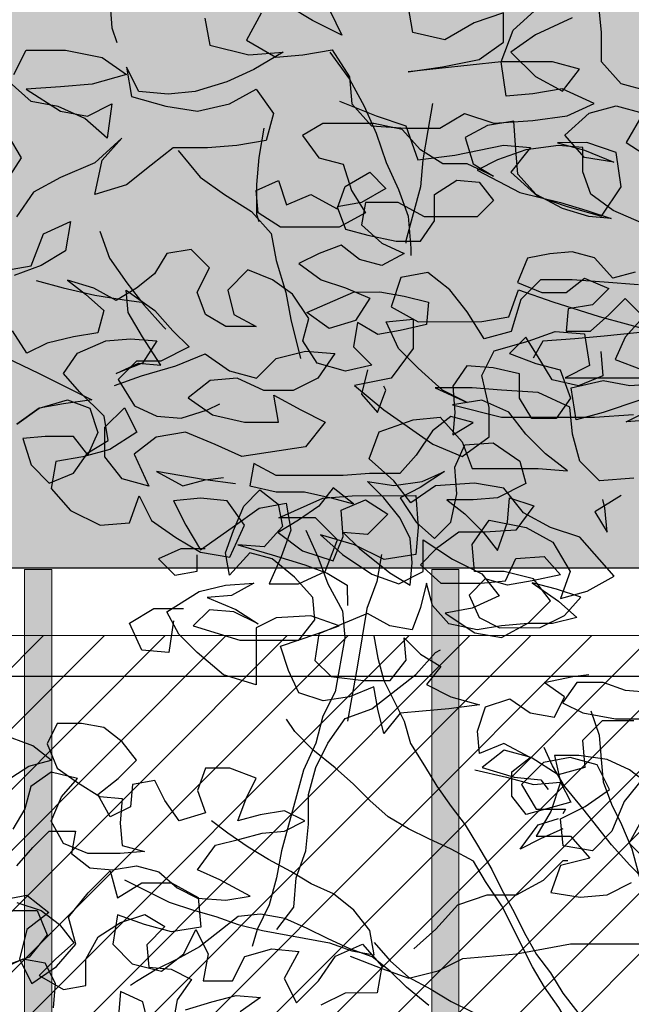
# Model space of a CAD drawing. Header units: centimetres. Extents: x 100159 to 737697, y -50084 to 234864.
# Tile 145 of 165: x 404027 to 404072, y -17532 to -17459. Entities that reach past the tile are written whole.
import ezdxf

# ---------------------------------------------------------------- set-up
doc = ezdxf.new("R2010")
doc.units = ezdxf.units.CM
doc.linetypes.add('CACHEX2', pattern=[19.05, 12.7, -6.35])
doc.layers.get('0').update_dxf_attribs({"lineweight": 5})
for name, color, linetype, lineweight in [('40', 8, 'CACHEX2', 5), ('DDL- MENUISERIES EXT', 8, 'Continuous', 5), ('DDL-HACHURES', 252, 'Continuous', 13), ('DDL-HACHURES POCHAGE', 252, 'Continuous', 5), ('DDL-HACHURES POCHAGE GRIS', 251, 'Continuous', 5), ('DDL-TRAIT EPAIS', 7, 'Continuous', 5)]:
    doc.layers.add(name, color=color, linetype=linetype, lineweight=lineweight)
doc.layers.add('DDL- PAYSAGE', color=63, linetype='Continuous')
doc.layers.add('DDL-TRAIT FIN', color=8, linetype='Continuous')

# ---------------------------------------------------------------- blocks, each defined once
blk = doc.blocks.new('fenetre facade est self')
at = {"layer": 'DDL- MENUISERIES EXT', "lineweight": 5, "true_color": 0x7aafdf}
h = blk.add_hatch(dxfattribs=at)
h.set_pattern_fill('ANSI31', color=143, angle=-1e-14)
h.paths.add_polyline_path([(-2052.073, 3), (-2188.079, 3), (-2188.079, -349), (-2052.073, -349)])
h.paths.add_polyline_path([(-1962.073, 3), (-2042.073, 3), (-2042.073, -349), (-1962.073, -349)])
h.paths.add_polyline_path([(-1772.073, 3.142), (-1952.073, 3.142), (-1952.073, -349), (-1772.073, -349)])
h.paths.add_polyline_path([(-1682.073, 3.116), (-1762.073, 3.116), (-1762.073, -349), (-1682.073, -349)])
h.paths.add_polyline_path([(-1557.454, 3.116), (-1672.073, 3.116), (-1672.073, -349), (-1557.454, -349)])
h.paths.add_polyline_path([(-1455.454, 3), (-1547.454, 3), (-1547.454, -349), (-1455.454, -349)])
h.paths.add_polyline_path([(-1122.044, 3), (-1355.594, 3), (-1355.594, -349), (-1122.044, -349)])
h.paths.add_polyline_path([(-948.044, 3.142), (-1112.044, 3.142), (-1112.044, -349), (-948.044, -349)])
h.paths.add_polyline_path([(-747.044, 3.142), (-938.044, 3.142), (-938.044, -349), (-747.044, -349)])
h.paths.add_polyline_path([(-557.044, 3.213), (-737.044, 3.213), (-737.044, -349), (-557.044, -349)])
h.paths.add_polyline_path([(-467.044, 3.142), (-547.044, 3.142), (-547.044, -349), (-467.044, -349)])
h.paths.add_polyline_path([(-277.044, 3.142), (-457.044, 3.142), (-457.044, -349), (-277.044, -349)])
h.paths.add_polyline_path([(-64.589, 3.142), (-267.044, 3.142), (-267.044, -349), (-64.589, -349)])
at = {"linetype": 'Continuous'}
for points in [[(-1767.073, 8.142), (-1767.073, -353.858), (-1957.073, -353.858), (-1957.073, 8.142)], [(-1772.073, 3.142), (-1772.073, -348.858), (-1952.073, -348.858), (-1952.073, 3.142)]]:
    blk.add_lwpolyline(points, close=True, dxfattribs=at)
blk = doc.blocks.new('A$C640D435A')
for points in [[(2456.55, 5432.21), (2479.2, 5426.01), (2497.75, 5446.58), (2520.41, 5452.74), (2543.06, 5450.66), (2565.71, 5446.52), (2575.98, 5421.8), (2551.26, 5411.53), (2526.55, 5411.55), (2508.03, 5425.98), (2483.31, 5415.71), (2499.77, 5399.22), (2524.47, 5395.08), (2526.51, 5372.42), (2501.8, 5372.44), (2483.28, 5388.94), (2466.82, 5405.43), (2448.27, 5386.91), (2466.79, 5366.3), (2477.06, 5343.64), (2450.28, 5333.36)], [(2450.02, 5482.36), (2478.86, 5494.69), (2501.53, 5511.14), (2509.78, 5533.79), (2509.81, 5558.5), (2534.52, 5560.54), (2567.47, 5556.39), (2596.29, 5546.06), (2616.87, 5535.75), (2573.6, 5513.13), (2532.41, 5502.88), (2505.63, 5494.66), (2480.91, 5486.45), (2503.56, 5488.49), (2530.34, 5496.7), (2557.13, 5511.09), (2575.68, 5531.67), (2577.76, 5556.38), (2579.85, 5585.21), (2606.62, 5581.06), (2629.26, 5568.69), (2621, 5541.92), (2600.39, 5529.58), (2627.17, 5541.92), (2651.89, 5541.89), (2674.55, 5556.29), (2693.11, 5576.87), (2721.94, 5583.02), (2773.43, 5582.97), (2794.01, 5570.59), (2777.51, 5547.96), (2752.8, 5541.8), (2744.53, 5515.04), (2730.1, 5492.4), (2756.86, 5477.96), (2816.58, 5477.9), (2839.24, 5492.3), (2841.32, 5514.95), (2818.68, 5525.27), (2810.42, 5500.56), (2785.72, 5510.88), (2758.93, 5496.49), (2750.72, 5519.15), (2726.02, 5533.59), (2709.53, 5517.13), (2734.23, 5502.69), (2758.93, 5498.55), (2750.68, 5475.9), (2728.02, 5469.75), (2699.18, 5463.59), (2674.47, 5463.62), (2660.07, 5484.22), (2660.1, 5511), (2637.46, 5525.43), (2614.8, 5523.39), (2600.37, 5504.87), (2616.83, 5488.38), (2670.37, 5488.33), (2697.16, 5502.72), (2730.11, 5502.69), (2734.2, 5480.04), (2713.59, 5461.52), (2690.93, 5451.25), (2713.57, 5438.87), (2736.23, 5445.03), (2754.78, 5459.43), (2777.42, 5451.17), (2798.01, 5440.85), (2775.34, 5424.4), (2750.62, 5416.18), (2725.9, 5405.91), (2740.29, 5383.24), (2767.06, 5374.98), (2789.73, 5391.43), (2742.38, 5412.07), (2715.61, 5412.1), (2690.89, 5408), (2666.17, 5401.84), (2668.21, 5379.19), (2694.98, 5372.99), (2717.63, 5368.85), (2738.23, 5381.18), (2742.33, 5356.47), (2723.78, 5337.95), (2750.54, 5331.75), (2779.38, 5339.96), (2793.82, 5362.6), (2787.66, 5385.26), (2804.16, 5409.96), (2824.77, 5424.35), (2849.49, 5434.63), (2870.06, 5414.01), (2863.86, 5389.31), (2841.2, 5376.97), (2872.09, 5376.94), (2892.69, 5389.28), (2900.95, 5411.93), (2888.62, 5436.65), (2907.17, 5455.17), (2931.88, 5451.03), (2944.21, 5430.42), (2962.74, 5415.99), (2983.32, 5403.61), (3005.98, 5415.95), (3032.76, 5424.16), (3014.21, 5409.76), (2995.66, 5393.31), (3001.82, 5370.65), (3026.53, 5366.51), (3053.3, 5360.3), (3073.88, 5349.99), (3088.32, 5372.63)], [(3104.77, 5349.96), (3061.51, 5329.4), (3007.94, 5302.68), (3036.76, 5298.54), (3061.47, 5294.4), (3084.11, 5277.9), (3061.47, 5294.4), (3032.65, 5302.66), (3009.99, 5294.44), (3001.73, 5269.74), (3012.01, 5247.08), (3026.44, 5265.6), (3055.27, 5265.57), (3077.92, 5263.49), (3069.66, 5236.73), (3051.11, 5218.21), (3026.4, 5228.53), (3012.01, 5249.13), (2991.42, 5261.51), (2995.57, 5286.22), (3020.3, 5310.91), (3036.79, 5329.43), (3022.4, 5350.03), (2993.58, 5362.42), (2968.87, 5364.5), (2942.09, 5362.46), (2956.49, 5339.8), (2983.25, 5329.48), (2960.61, 5339.79), (2937.95, 5337.76), (2956.51, 5366.57), (2970.95, 5391.27), (2973.03, 5413.92), (2944.18, 5393.35), (2925.63, 5372.78), (2909.14, 5356.32), (2937.95, 5341.87), (2962.67, 5341.85), (2981.18, 5323.3), (2964.69, 5296.54), (2942.02, 5286.27), (2917.31, 5284.23), (2890.54, 5292.49), (2878.19, 5298.68)], [(2491.48, 5351.86), (2489.4, 5327.15), (2514.11, 5316.83), (2540.88, 5322.98), (2553.26, 5343.57), (2567.69, 5366.21), (2584.15, 5349.72), (2557.37, 5339.44), (2532.65, 5333.29), (2522.33, 5304.47), (2536.73, 5283.86), (2561.44, 5283.84), (2573.82, 5304.42), (2573.84, 5329.13), (2600.62, 5335.28), (2627.39, 5337.32), (2641.79, 5316.71), (2639.7, 5289.94), (2641.74, 5267.29), (2621.16, 5279.66), (2643.82, 5285.82), (2662.34, 5271.39), (2678.79, 5246.66), (2695.25, 5228.11), (2726.14, 5228.08), (2752.91, 5226), (2820.87, 5225.94), (2843.53, 5238.27), (2847.63, 5215.62), (2820.85, 5209.46), (2792.02, 5209.49), (2765.24, 5203.33), (2742.59, 5197.18), (2763.19, 5213.63), (2777.59, 5195.09), (2798.17, 5180.65), (2818.75, 5168.28), (2794.03, 5149.77), (2763.13, 5139.5), (2752.85, 5164.22), (2754.94, 5190.99), (2730.23, 5201.31), (2707.57, 5186.91), (2728.14, 5166.3), (2752.86, 5168.34), (2736.37, 5151.88), (2705.45, 5127.19), (2684.85, 5114.86), (2682.81, 5137.51), (2684.89, 5162.22), (2695.21, 5182.81), (2711.7, 5203.38), (2728.19, 5219.84), (2701.41, 5215.75), (2672.59, 5219.89), (2649.94, 5230.21), (2674.64, 5213.71), (2695.23, 5203.4), (2678.73, 5178.7), (2660.18, 5162.24), (2643.72, 5178.73), (2637.57, 5207.57), (2639.65, 5234.34), (2629.38, 5257), (2600.55, 5259.09), (2573.76, 5240.58), (2567.56, 5217.93), (2596.38, 5203.49), (2621.09, 5201.41), (2647.86, 5201.38), (2629.31, 5186.98), (2610.76, 5168.47), (2596.33, 5149.95), (2586.06, 5178.79), (2584.02, 5203.5), (2559.3, 5195.29), (2577.81, 5170.56), (2608.7, 5168.47), (2635.47, 5168.44), (2658.11, 5151.95), (2674.57, 5135.46), (2653.96, 5116.94), (2612.77, 5116.98), (2588.06, 5119.06), (2577.79, 5141.73), (2548.96, 5143.81), (2532.46, 5125.29), (2561.29, 5119.09), (2586, 5114.95), (2608.66, 5121.1), (2625.12, 5104.61), (2614.8, 5081.97), (2594.2, 5071.69), (2553.01, 5071.73), (2528.31, 5084.11), (2511.85, 5102.66), (2536.57, 5110.87), (2561.29, 5117.03), (2534.5, 5098.52), (2515.95, 5082.06), (2540.66, 5075.86), (2565.37, 5075.84), (2592.14, 5073.75), (2616.85, 5069.61), (2645.68, 5075.76), (2662.18, 5094.28), (2668.37, 5116.93), (2674.53, 5092.21), (2682.75, 5069.55), (2705.4, 5073.65), (2728.07, 5085.99), (2777.47, 5065.35), (2781.57, 5038.57), (2765.08, 5022.11), (2732.12, 5018.02), (2705.35, 5018.05), (2688.9, 5038.66), (2690.98, 5061.31), (2674.49, 5044.85), (2653.88, 5032.51), (2668.28, 5013.96), (2643.56, 5001.63), (2614.72, 4993.42), (2645.6, 4989.27), (2672.37, 4987.19), (2695.03, 4985.11), (2711.48, 4964.5), (2717.68, 4989.2), (2721.82, 5011.85), (2746.52, 5001.53), (2773.29, 4997.39), (2798.01, 5005.61), (2808.33, 5028.25), (2816.59, 5052.95), (2779.53, 5065.34), (2756.89, 5073.6), (2785.73, 5083.87), (2820.74, 5081.78), (2841.32, 5071.47), (2841.27, 5013.8), (2874.23, 5024.07), (2901.02, 5046.7), (2919.57, 5065.22), (2931.95, 5087.86), (2899.02, 5108.48), (2872.25, 5114.68), (2843.42, 5116.77), (2866.06, 5104.39), (2890.77, 5102.31), (2861.93, 5089.98), (2839.26, 5075.59), (2863.99, 5087.92), (2888.7, 5089.96), (2905.16, 5073.47), (2857.78, 5059.09), (2798.06, 5059.15), (2781.61, 5079.76), (2783.69, 5102.41), (2802.24, 5122.99), (2824.91, 5141.5), (2847.57, 5147.66), (2868.14, 5124.98), (2872.28, 5147.63), (2864.06, 5170.29), (2853.79, 5195.02), (2837.33, 5211.51), (2818.78, 5197.11), (2814.64, 5174.46), (2833.16, 5153.85), (2859.93, 5155.88), (2824.91, 5145.62), (2791.95, 5135.35), (2769.29, 5127.13), (2748.69, 5114.8), (2748.67, 5094.2)], [(2728.29, 5333.11), (2734.45, 5308.39), (2717.96, 5289.87), (2709.74, 5312.53), (2711.8, 5316.65)], [(2862.05, 5217.66), (2892.94, 5221.75), (2942.37, 5229.94), (2915.59, 5215.55), (2892.94, 5221.75), (2874.41, 5223.83)], [(2470.76, 5205.66), (2497.51, 5189.16), (2485.14, 5168.58), (2487.22, 5193.29), (2489.29, 5201.53)], [(2892.88, 5151.73), (2917.59, 5151.71), (2940.23, 5141.39), (2923.74, 5124.93), (2901.09, 5129.07), (2901.11, 5145.55)], [(2721.87, 5063.34), (2717.73, 5040.69), (2711.53, 5018.04), (2690.9, 4976.87), (2684.7, 4954.23), (2670.26, 4931.59), (2657.89, 4911), (2643.45, 4890.42), (2629.02, 4871.9), (2616.65, 4851.32), (2602.21, 4826.62), (2591.89, 4806.04), (2579.52, 4783.4), (2569.2, 4762.81), (2556.82, 4740.17), (2542.39, 4721.65), (2530.02, 4701.07), (2486.72, 4645.5)], [(2412.61, 4670.28), (2414.69, 4697.05), (2416.77, 4719.7), (2425.03, 4746.47), (2433.31, 4791.77), (2445.69, 4814.41), (2462.18, 4830.87), (2480.73, 4851.44), (2509.59, 4888.49), (2528.15, 4911.12), (2540.52, 4931.7), (2548.78, 4950.23)], [(2441.74, 5005.93), (2466.46, 5007.97), (2489.12, 5016.19), (2515.89, 5016.16), (2530.29, 4995.55), (2509.68, 4985.28), (2476.73, 4979.13), (2452.02, 4979.15)], [(2443.72, 4913.26), (2462.27, 4927.66), (2484.93, 4937.93), (2513.76, 4942.03), (2538.47, 4942), (2532.27, 4915.24), (2521.96, 4894.65), (2567.25, 4882.26), (2581.68, 4900.78), (2581.71, 4925.49), (2563.19, 4939.92), (2589.97, 4954.31), (2614.67, 4943.99), (2616.75, 4966.64), (2608.54, 4991.36), (2583.83, 4999.62), (2563.23, 4985.23), (2538.51, 4981.13), (2528.23, 5001.73), (2548.84, 5016.13), (2520.01, 5022.34), (2503.54, 5024.41)], [(2501.45, 4987.34), (2493.19, 4962.64), (2491.11, 4937.93), (2489.03, 4915.28), (2480.77, 4892.63), (2470.45, 4872.05), (2460.13, 4847.34), (2447.73, 4802.05), (2443.6, 4779.4), (2439.45, 4754.69), (2433.25, 4729.99), (2424.99, 4703.22), (2422.92, 4692.93)], [(2499.06, 4624.9), (2513.49, 4643.42), (2521.75, 4666.06), (2534.12, 4686.65), (2548.56, 4707.23), (2560.93, 4727.81), (2591.88, 4789.56), (2608.38, 4814.26), (2620.75, 4834.84), (2643.42, 4847.18), (2666.08, 4857.45), (2686.68, 4867.73), (2707.29, 4880.07), (2725.83, 4896.53), (2742.32, 4912.99), (2760.87, 4929.44), (2783.54, 4947.96), (2802.1, 4966.47), (2810.34, 4978.82)], [(3084.1, 4830.3), (3067.65, 4848.85), (3051.19, 4865.34), (3024.41, 4865.36), (3028.51, 4842.71), (3009.96, 4828.31), (2987.31, 4826.27), (2962.6, 4830.41), (2939.94, 4824.25), (2921.39, 4807.79), (2900.79, 4797.52), (2871.96, 4795.48), (2847.25, 4799.63), (2878.15, 4816.07), (2900.82, 4826.35), (2882.3, 4851.08), (2857.6, 4857.28), (2834.95, 4863.48), (2812.3, 4865.56), (2791.72, 4875.87), (2812.32, 4886.15), (2837.03, 4882.01), (2859.67, 4875.81), (2851.46, 4898.47), (2841.18, 4919.07), (2867.96, 4929.35), (2892.67, 4929.32), (2900.89, 4906.66), (2892.63, 4884.02), (2919.4, 4875.76), (2933.83, 4896.34), (2944.15, 4916.92), (2966.79, 4912.78), (2968.83, 4890.13), (2989.42, 4879.81), (3001.79, 4902.45), (2981.22, 4918.95), (2962.7, 4937.5), (2977.13, 4956.02), (2995.68, 4970.42), (3018.34, 4974.51), (3043.05, 4974.49), (3053.33, 4953.89), (3043.01, 4929.19), (3022.4, 4914.79), (2999.73, 4900.39), (2977.08, 4898.36), (2979.12, 4873.64), (2977.04, 4850.99), (2954.38, 4844.83), (2979.09, 4842.75), (3012.04, 4842.72), (3036.76, 4853), (3049.14, 4875.64), (3038.86, 4900.36), (3022.4, 4918.91), (3049.18, 4925.06), (3069.76, 4910.63), (3075.92, 4887.97), (3088.26, 4867.36)], [(3100.65, 4912.66), (3071.84, 4931.22), (3049.19, 4937.42), (3067.74, 4951.82), (3100.7, 4964.14)], [(2530.17, 4867.87), (2552.81, 4857.56), (2573.4, 4847.24), (2554.89, 4871.97), (2534.3, 4878.17)], [(2974.94, 4815.98), (2929.62, 4793.37), (2904.9, 4785.16), (2882.24, 4779), (2859.58, 4770.78), (2834.86, 4764.63), (2766.89, 4752.33), (2744.23, 4744.12), (2721.57, 4740.02), (2725.71, 4764.73), (2742.21, 4785.31), (2762.82, 4801.76), (2785.48, 4812.04), (2806.08, 4824.38), (2828.75, 4836.71), (2849.35, 4849.05), (2869.96, 4863.44), (2886.45, 4875.79)], [(1212.7, 4374.57), (1243.58, 4364.24), (1266.23, 4358.05), (1270.37, 4384.81), (1243.61, 4391.02), (1220.95, 4386.92), (1194.18, 4389)], [(2913.04, 4684.24), (2886.28, 4692.5), (2861.57, 4698.7), (2836.86, 4696.67), (2857.44, 4682.23)], [(3084.07, 4793.23), (3059.35, 4785.02), (3040.8, 4770.62), (3026.37, 4752.1), (3044.89, 4735.6), (3061.35, 4719.11), (3036.62, 4704.72), (3013.97, 4708.86), (3014, 4735.63), (3001.66, 4758.3), (2979.02, 4772.73), (2954.32, 4780.99), (2933.71, 4768.66), (2952.23, 4750.1), (2950.15, 4727.45), (2927.5, 4725.41), (2906.89, 4715.14), (2921.29, 4694.53), (2925.39, 4671.87)], [(2950.1, 4667.73), (2956.3, 4692.44), (2978.96, 4702.71), (2981, 4678)], [(3046.9, 4686.18), (3044.87, 4710.89), (3055.18, 4731.48), (3077.84, 4735.57), (3100.48, 4725.26), (3125.2, 4731.41), (3127.28, 4756.12), (3112.88, 4776.73), (3088.18, 4784.99), (3063.47, 4785.01), (3053.15, 4760.31), (3071.66, 4737.64), (3100.48, 4727.32), (3123.13, 4717), (3137.53, 4698.45), (3127.21, 4673.75)], [(2665.92, 4688.59), (2688.59, 4707.1), (2705.08, 4723.56), (2723.63, 4737.96), (2746.29, 4746.17), (2768.95, 4756.45), (2789.56, 4766.73), (2812.22, 4777), (2836.93, 4781.1), (2859.59, 4779.02), (2880.16, 4762.53), (2898.69, 4748.09), (2921.33, 4735.72), (2941.91, 4725.4), (2962.49, 4713.03), (2968.67, 4708.9)], [(1465.26, 4625.84), (1434.36, 4613.52), (1409.64, 4605.3), (1399.31, 4576.48), (1368.43, 4580.63), (1327.25, 4588.9), (1304.59, 4586.86), (1321.05, 4566.26), (1298.38, 4545.68), (1273.66, 4537.47), (1244.82, 4529.26), (1228.37, 4553.98), (1232.51, 4582.81), (1257.23, 4591.03), (1281.94, 4591), (1259.29, 4584.85), (1234.56, 4574.57), (1259.28, 4578.67), (1275.77, 4597.19), (1255.19, 4615.74), (1232.55, 4621.94), (1209.89, 4615.78), (1224.28, 4591.06), (1195.43, 4572.55)], [(1205.79, 4634.32), (1228.45, 4640.48), (1244.94, 4659), (1244.96, 4683.71), (1247.04, 4706.36)], [(1269.68, 4696.04), (1300.56, 4681.6), (1321.14, 4667.16), (1300.53, 4646.59), (1277.86, 4634.25), (1263.47, 4652.8), (1286.12, 4658.96), (1329.37, 4658.92), (1407.62, 4650.61), (1378.79, 4654.75), (1347.91, 4660.96), (1327.33, 4675.4), (1327.35, 4700.11), (1352.05, 4691.85), (1376.75, 4677.41), (1403.53, 4683.56), (1407.67, 4706.21)], [(1473.57, 4702.03), (1463.25, 4681.45), (1487.97, 4693.78), (1508.58, 4706.12)], [(1531.23, 4699.92), (1543.56, 4677.26), (1518.84, 4662.86), (1496.19, 4664.94), (1471.48, 4669.09), (1457.04, 4646.45), (1454.96, 4623.79), (1438.47, 4605.28), (1409.64, 4603.24), (1380.8, 4603.27), (1360.22, 4615.64), (1335.5, 4607.43), (1302.55, 4609.52), (1273.73, 4613.66), (1251.08, 4623.98), (1277.87, 4636.31), (1302.58, 4632.17), (1325.23, 4630.09), (1329.37, 4658.92), (1319.1, 4685.7), (1298.52, 4704.25)], [(1578.59, 4695.76), (1574.45, 4673.11), (1541.49, 4664.9), (1512.66, 4666.99), (1537.36, 4652.55), (1560, 4642.23), (1586.77, 4633.97), (1609.42, 4631.89), (1634.13, 4633.93), (1644.45, 4654.51), (1640.31, 4629.8), (1611.47, 4621.59), (1584.69, 4617.5), (1557.93, 4623.7), (1535.29, 4636.08), (1520.85, 4615.5), (1527.01, 4592.84), (1551.72, 4588.7), (1576.43, 4586.61), (1605.26, 4586.59), (1623.78, 4572.16), (1644.36, 4555.66), (1671.12, 4547.4), (1664.97, 4576.24), (1648.51, 4594.79), (1671.15, 4574.17), (1699.97, 4561.79), (1722.61, 4549.41), (1737.01, 4528.81)], [(1747.26, 4483.49), (1724.61, 4487.63), (1714.34, 4514.41), (1691.7, 4524.73), (1695.79, 4500.01), (1716.37, 4487.64), (1739.02, 4479.38)], [(1747.33, 4555.57), (1732.93, 4578.23), (1747.37, 4602.93)], [(1739.17, 4648.25), (1728.9, 4668.85), (1695.95, 4668.88), (1665.05, 4662.73), (1644.44, 4648.33), (1673.27, 4640.07), (1700.04, 4637.99), (1728.87, 4635.9), (1700.02, 4617.39), (1677.36, 4613.29), (1656.78, 4623.61), (1660.87, 4594.78), (1679.42, 4611.23), (1702.08, 4621.51), (1724.74, 4625.61), (1743.29, 4642.06)], [(1658.92, 4714.22), (1656.84, 4687.45), (1652.71, 4675.1)], [(2721.58, 4752.37), (2705.09, 4733.86), (2686.54, 4717.4), (2663.88, 4705.06), (2643.27, 4692.73), (2622.67, 4682.45), (2600.01, 4672.17), (2558.8, 4651.62), (2536.14, 4639.28), (2490.81, 4610.49), (2486.68, 4606.38)], [(1473.53, 4667.02), (1457.04, 4644.39), (1444.66, 4621.74), (1434.34, 4599.1), (1426.08, 4574.4), (1415.77, 4551.75), (1407.51, 4529.11), (1405.42, 4502.34), (1405.42, 4496.16)], [(1387, 4623.86), (1391.1, 4601.2), (1395.2, 4576.48), (1397.23, 4553.83), (1409.55, 4508.51), (1409.55, 4506.45)], [(1529.08, 4603.13), (1533.17, 4578.42), (1535.21, 4555.76), (1535.19, 4531.05), (1533.13, 4524.87)], [(1601.14, 4584.53), (1582.58, 4561.9), (1561.98, 4547.5), (1539.31, 4533.11), (1522.82, 4514.59), (1518.68, 4491.94), (1510.42, 4465.17), (1506.28, 4442.52), (1498.01, 4409.58)], [(1666.98, 4516.51), (1658.72, 4493.87), (1644.28, 4473.29), (1629.85, 4454.77), (1613.36, 4436.25), (1611.3, 4434.19)], [(1654.5, 4386.79), (1631.86, 4395.04), (1603.03, 4403.31), (1578.33, 4413.63), (1557.72, 4399.23), (1535.06, 4393.07), (1518.6, 4409.56), (1493.9, 4415.76), (1469.18, 4413.73), (1483.58, 4393.12), (1504.16, 4382.8), (1528.88, 4382.78), (1551.54, 4393.06), (1574.19, 4390.98), (1592.71, 4376.55), (1572.1, 4362.15), (1545.33, 4356), (1516.5, 4356.02), (1520.64, 4378.67), (1497.97, 4366.34), (1477.37, 4356.06), (1493.82, 4335.45), (1547.36, 4327.16), (1570.02, 4337.44), (1594.74, 4347.71), (1619.45, 4343.57), (1637.97, 4329.14), (1625.59, 4302.38), (1648.25, 4308.54), (1662.68, 4327.06), (1662.71, 4351.77), (1646.25, 4368.26), (1635.93, 4347.67), (1658.57, 4333.24), (1681.22, 4327.04), (1703.87, 4322.9), (1707.97, 4300.24), (1691.47, 4281.72), (1666.75, 4269.39), (1642.04, 4271.47), (1633.82, 4294.13), (1623.51, 4273.55), (1602.9, 4259.15), (1582.3, 4246.82), (1557.58, 4242.72), (1545.25, 4269.5), (1559.68, 4290.08), (1582.34, 4292.12), (1604.99, 4290.04), (1594.67, 4269.46), (1582.3, 4248.87), (1555.54, 4267.43), (1532.9, 4283.93), (1510.26, 4288.07), (1506.12, 4265.42), (1514.33, 4242.76), (1524.61, 4220.1), (1499.9, 4220.12), (1477.25, 4230.44), (1466.98, 4257.22), (1485.53, 4275.73), (1516.42, 4275.71), (1479.37, 4292.22), (1454.66, 4294.3), (1401.12, 4294.35), (1399.03, 4267.58), (1401.07, 4244.92), (1427.84, 4240.78), (1452.56, 4253.11), (1481.4, 4261.32), (1462.85, 4244.87), (1438.12, 4228.41), (1415.46, 4220.2), (1394.88, 4230.51), (1394.9, 4257.28), (1370.18, 4240.83), (1345.45, 4228.5), (1331.02, 4209.98), (1353.66, 4199.66), (1376.31, 4195.52), (1351.59, 4179.07), (1328.93, 4174.97), (1306.29, 4187.35), (1287.77, 4205.9), (1302.2, 4224.42), (1326.92, 4230.57), (1351.63, 4230.55), (1353.71, 4253.2), (1339.32, 4273.81), (1308.42, 4267.66), (1285.76, 4255.32), (1271.32, 4230.62), (1279.53, 4207.96), (1256.89, 4214.16), (1234.25, 4226.54), (1263.11, 4259.46), (1287.83, 4267.68), (1310.49, 4280.01), (1326.98, 4300.59), (1351.7, 4304.69), (1384.65, 4302.6), (1405.23, 4288.16), (1419.66, 4306.69), (1440.27, 4325.2), (1432.05, 4347.86), (1403.23, 4358.18), (1380.58, 4360.26), (1362.03, 4339.69), (1353.77, 4317.04), (1298.17, 4317.09), (1273.45, 4315.06), (1292, 4329.46), (1308.49, 4345.92), (1322.92, 4364.44), (1345.59, 4374.71), (1370.29, 4370.57), (1329.1, 4360.31), (1250.84, 4360.38), (1217.89, 4362.47)], [(1217.85, 4308.93), (1246.67, 4306.84), (1263.16, 4323.3), (1269.36, 4345.95), (1271.44, 4368.6), (1298.23, 4380.93), (1329.12, 4382.96), (1353.83, 4385), (1384.72, 4384.97), (1357.94, 4372.64), (1378.54, 4382.92), (1399.15, 4401.43), (1415.64, 4417.89), (1425.96, 4440.54), (1403.31, 4442.62), (1403.29, 4417.91), (1421.8, 4393.18), (1452.68, 4386.97), (1427.95, 4366.4), (1386.74, 4337.61), (1362.02, 4327.33), (1339.38, 4343.83), (1339.4, 4368.54), (1345.6, 4395.31), (1335.33, 4415.91), (1306.5, 4424.17), (1283.86, 4432.43), (1259.14, 4430.39), (1255, 4403.63), (1275.58, 4393.31), (1172.62, 4393.4)], [(1197.3, 4358.37), (1224.07, 4356.29), (1158.2, 4389.3)], [(1213.88, 4471.62), (1242.71, 4473.66), (1269.48, 4475.69), (1296.25, 4475.67), (1312.71, 4459.18), (1320.93, 4432.4), (1343.57, 4426.2), (1358.01, 4448.84), (1372.44, 4467.36), (1390.99, 4481.76), (1413.64, 4477.62), (1421.85, 4452.9), (1399.19, 4440.56), (1345.65, 4440.61), (1323, 4444.75), (1314.78, 4467.41), (1285.94, 4457.14), (1246.8, 4444.82), (1201.48, 4432.51), (1242.67, 4428.35), (1267.38, 4426.27), (1294.15, 4424.18), (1302.37, 4409.76)], [(1720.48, 4475.28), (1697.82, 4469.12), (1671.05, 4462.97), (1646.33, 4458.87), (1631.91, 4456.82)], [(1217.66, 4105.05), (1244.43, 4105.03), (1260.89, 4088.54), (1258.81, 4065.89), (1281.46, 4059.69), (1304.12, 4074.08), (1326.78, 4080.24), (1345.3, 4065.81), (1318.52, 4057.6), (1295.87, 4055.56), (1289.68, 4047.33)], [(1493.76, 4265.43), (1483.44, 4242.79), (1475.18, 4220.14), (1462.81, 4197.5), (1460.73, 4174.85), (1468.92, 4129.54), (1479.2, 4108.93), (1485.36, 4086.27), (1495.63, 4063.61), (1514.11, 3995.64), (1518.2, 3972.98), (1524.36, 3950.32), (1534.64, 3929.72), (1538.75, 3915.3)], [(1429.9, 4244.9), (1434, 4222.24), (1442.22, 4199.58), (1450.41, 4150.15), (1458.6, 4104.83)], [(1604.9, 4189.13), (1608.99, 4162.36), (1631.64, 4164.4), (1641.96, 4187.04), (1621.38, 4199.41), (1596.67, 4199.44)], [(1518.17, 3929.73), (1503.77, 3948.28), (1501.73, 3972.99), (1493.51, 3995.65), (1491.47, 4018.31), (1491.5, 4043.02), (1485.34, 4065.68), (1475.06, 4086.28), (1460.67, 4106.89), (1438.02, 4115.15), (1400.98, 4144.01), (1384.52, 4162.56), (1380.4, 4164.63)], [(1351.48, 4063.74), (1324.7, 4057.59), (1302.04, 4051.43), (1279.39, 4053.51), (1287.61, 4028.79), (1299.94, 4008.19), (1271.11, 4008.21), (1254.62, 3989.7), (1279.33, 3983.49), (1287.55, 3960.83), (1262.83, 3956.74), (1240.18, 3958.82), (1219.59, 3969.13)], [(1205.19, 3985.62), (1221.68, 4002.08), (1209.35, 4024.75)], [(1209.38, 4057.7), (1225.83, 4037.09), (1236.11, 4012.37), (1252.57, 3995.88), (1277.28, 3999.97), (1279.36, 4022.62), (1258.78, 4032.94), (1238.2, 4047.37), (1248.52, 4067.96), (1271.17, 4074.11), (1293.82, 4069.97), (1312.34, 4051.42), (1299.97, 4030.84), (1275.25, 4030.86), (1277.31, 4026.74)], [(1402.83, 3913.36), (1384.31, 3929.85), (1365.79, 3950.47), (1341.09, 3958.73), (1316.37, 3958.75), (1293.73, 3971.13), (1277.27, 3987.62), (1273.15, 3987.62)], [(1750.9, 3954.23), (1728.25, 3958.37), (1709.7, 3943.97), (1728.22, 3929.54), (1734.38, 3904.82), (1724.06, 3884.24), (1703.48, 3898.67), (1687.02, 3917.22), (1693.22, 3939.87), (1676.76, 3960.48), (1658.25, 3979.03), (1652.05, 3956.38), (1631.47, 3968.76), (1606.75, 3968.78), (1584.09, 3956.44), (1582.01, 3931.73), (1606.72, 3927.59), (1629.37, 3933.75), (1652.03, 3941.97), (1656.13, 3917.25), (1639.64, 3900.79), (1614.92, 3894.63), (1596.4, 3909.07), (1586.12, 3929.67), (1575.81, 3909.09), (1579.91, 3886.43), (1555.19, 3886.45), (1544.92, 3907.06), (1522.27, 3913.25), (1499.61, 3911.22), (1511.95, 3888.55), (1501.63, 3867.97), (1483.12, 3886.52), (1468.72, 3907.12), (1446.08, 3917.44), (1429.58, 3898.92), (1433.68, 3876.27), (1460.45, 3876.24), (1481.04, 3865.93)], [(1456.36, 3907.14), (1429.58, 3896.86), (1406.92, 3888.65), (1382.22, 3894.85), (1361.63, 3905.16), (1316.33, 3909.32), (1271.03, 3917.6), (1178.36, 3917.69)]]:
    blk.add_lwpolyline(points)
blk = doc.blocks.new('veget facade ouest self')
at = {"layer": 'DDL- PAYSAGE', "rotation": 270}
for p, xscale, yscale, zscale in [((-8.842, -538.625), -0.08759222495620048, 0.08759222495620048, 0.08759222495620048), ((-10.696, -610.447), -0.07261483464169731, 0.07261483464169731, 0.07261483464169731)]:
    blk.add_blockref('A$C640D435A', p, dxfattribs=dict(at, xscale=xscale, yscale=yscale, zscale=zscale))
blk = doc.blocks.new('*U184')
h = blk.add_hatch(color=256)
h.dxf.hatch_style = 1
h.paths.add_polyline_path([(-180.929, 0.997), (-180.929, -1.003), (180.929, -0.997), (180.929, 1.003)])
at = {"layer": 'DDL-TRAIT EPAIS'}
blk.add_lwpolyline([(-180.929, 0.997), (-180.929, -1.003), (180.929, -0.997), (180.929, 1.003)], close=True, dxfattribs=at)
blk = doc.blocks.new('*U185')
at = {"color": 0, "linetype": 'ByBlock', "lineweight": -2, "transparency": 16777216}
for p in [(0, -390), (0, -420)]:
    blk.add_blockref('*U184', p, dxfattribs=at)

msp = doc.modelspace()

# ---------------------------------------------------------------- hatches: boundary and pattern name
at = {"layer": 'DDL-HACHURES'}
h = msp.add_hatch(dxfattribs=at)
h.set_pattern_fill('ANSI31', color=256, scale=5, angle=180)
h.set_pattern_definition([(315, (487101.846, -21236.112), (11.2253202, 11.2253202), [])])
edge = h.paths.add_edge_path()
edge.add_line((428241.223, -20411.342), (430732.326, -20411.377))
edge.add_line((430732.326, -20411.377), (430732.469, -20542.781))
edge.add_line((430732.469, -20542.781), (430771.842, -20569.512))
edge.add_line((430771.842, -20569.512), (430771.842, -20447.377))
edge.add_line((430771.842, -20447.377), (431572.594, -20447.377))
edge.add_line((431572.594, -20447.377), (431572.594, -20557.358))
edge.add_line((431572.594, -20557.358), (431592.594, -20570.936))
edge.add_line((431592.594, -20570.936), (431592.594, -20447.377))
edge.add_line((431592.594, -20447.377), (431852.489, -20447.377))
edge.add_line((431852.489, -20447.377), (431852.489, -20557.286))
edge.add_line((431852.489, -20557.286), (431872.594, -20570.512))
edge.add_line((431872.594, -20570.512), (431872.594, -20447.377))
edge.add_line((431872.594, -20447.377), (432672.944, -20447.377))
edge.add_line((432672.944, -20447.377), (432672.944, -20556.215))
edge.add_line((432672.944, -20556.215), (432712.53, -20583.09))
edge.add_line((432712.53, -20583.09), (432712.53, -20413.377))
edge.add_line((432712.53, -20413.377), (432730.53, -20413.377))
edge.add_line((432730.53, -20413.377), (432730.53, -20431.377))
edge.add_line((432730.53, -20431.377), (432952.464, -20432.308))
edge.add_line((432952.464, -20432.308), (432952.464, -20471.377))
edge.add_line((432952.464, -20471.377), (432972.464, -20471.377))
edge.add_line((432972.464, -20471.377), (432972.464, -20431.377))
edge.add_line((432972.464, -20431.377), (433251.467, -20430.076))
edge.add_line((433251.467, -20430.076), (433251.467, -20605.165))
edge.add_line((433251.467, -20605.165), (433271.467, -20596.83))
edge.add_line((433271.467, -20596.83), (433271.467, -20431.377))
edge.add_line((433271.467, -20431.377), (433772.53, -20431.377))
edge.add_line((433772.53, -20431.377), (433772.53, -20596.83))
edge.add_line((433772.53, -20596.83), (433792.53, -20603.864))
edge.add_line((433792.53, -20603.864), (433792.53, -20431.377))
edge.add_line((433792.53, -20431.377), (433812.532, -20431.377))
edge.add_line((433812.532, -20431.377), (433812.532, -20471.377))
edge.add_line((433812.532, -20471.377), (433832.532, -20471.377))
edge.add_line((433832.532, -20471.377), (433832.532, -20411.377))
edge.add_line((433832.532, -20411.377), (434044.531, -20411.377))
edge.add_line((434044.531, -20411.377), (434044.531, -20426.377))
edge.add_line((434044.531, -20426.377), (435404.807, -20480.764))
edge.add_line((435404.807, -20480.764), (435404.807, -20469.769))
edge.add_line((435404.807, -20469.769), (435547.248, -20477.825))
edge.add_line((435547.248, -20477.825), (435546.926, -20489.675))
edge.add_line((435546.926, -20489.675), (437193.368, -20551.115))
edge.add_line((437193.368, -20551.115), (437732.1, -20616.411))
edge.add_line((437732.1, -20616.411), (437732.1, -20631.411))
edge.add_line((437732.1, -20631.411), (438339.416, -20630.913))
edge.add_line((438339.416, -20630.913), (438339.416, -20615.913))
edge.add_line((438339.416, -20615.913), (438805.023, -20610.193))
edge.add_line((438805.023, -20610.193), (438811.747, -21068.427))
edge.add_line((438811.747, -21068.427), (421995.953, -21014.17))
edge.add_line((421995.953, -21014.17), (423667.654, -20634.342))
edge.add_arc((423727.96, -20641.842), 60.77, 172.91073, 187.08927)
edge.add_arc((424337.298, -76079283.802), 76058634.463, 89.99949554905, 90.00050445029, ccw=False)
edge.add_line((425006.944, -20649.342), (425006.944, -20612.039))
edge.add_line((425006.944, -20612.039), (425953.543, -20512.039))
edge.add_line((425953.543, -20512.039), (428241.223, -20411.342))
at = {"layer": 'DDL-HACHURES POCHAGE'}
h = msp.add_hatch(dxfattribs=at)
h.set_pattern_fill('DOTS', color=256, scale=5, angle=270)
h.set_pattern_definition([(180, (437168.533, -66134.466), (-3.96875, -7.9375), [0, -7.9375])])
h.paths.add_polyline_path([(405971.233, -17499.587), (405971.233, -17123.587), (403518.421, -17123.587), (403518.421, -17499.587)])

# ---------------------------------------------------------------- linework, layer by layer
at = {"layer": '40', "linetype": 'Continuous'}
msp.add_lwpolyline([(405675.234, -17499.587), (403637.204, -17499.587)], dxfattribs=at)
msp.add_lwpolyline([(403637.204, -17861.587), (403637.204, -17499.587), (405675.234, -17499.587), (405675.234, -17861.587)], close=True, dxfattribs=at)
at = {"layer": 'DDL-TRAIT FIN'}
msp.add_lwpolyline([(405871.251, -17499.587), (405871.251, -17507.587), (401348.523, -17507.587), (401348.523, -17499.587)], close=True, dxfattribs=at)

# ---------------------------------------------------------------- block references
at = {"rotation": 90}
msp.add_blockref('*U185', (403638.256, -17680.658), dxfattribs=at)
at = {"layer": 'DDL-HACHURES', "color": 254}
msp.add_blockref('fenetre facade est self', (405871.251, -17507.729), dxfattribs=at)
at = {"layer": 'DDL-HACHURES POCHAGE GRIS', "rotation": 90}
msp.add_blockref('veget facade ouest self', (403640.179, -17861.587), dxfattribs=at)

doc.saveas('drawing.dxf')
